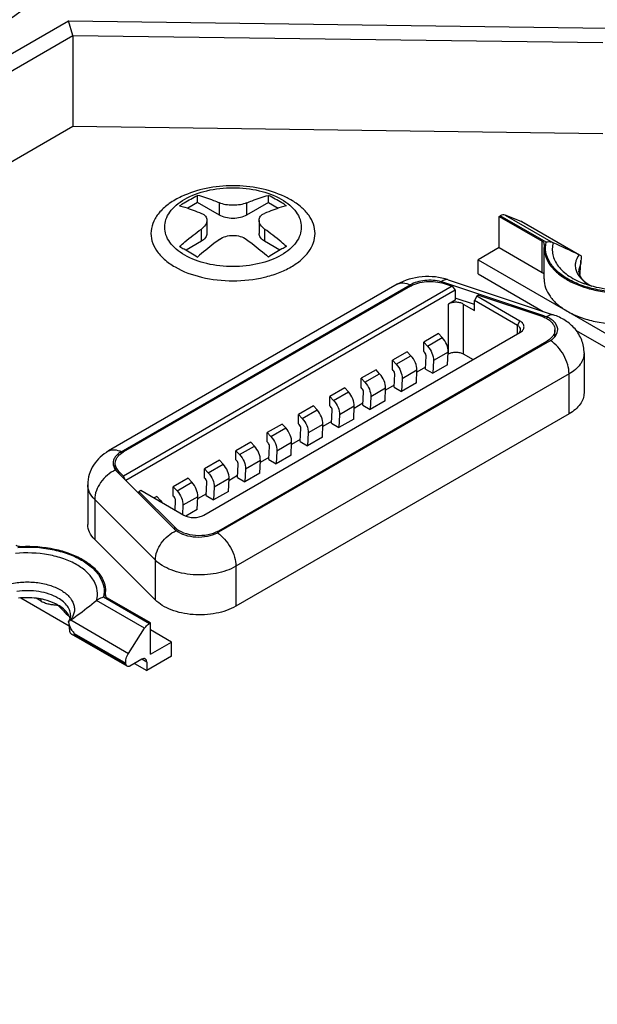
# Model space of a CAD drawing. Header units: millimetres. Extents: x 20 to 4180, y 42 to 2950.
# Tile 119 of 133: x 3419 to 3440, y 2503 to 2538. Entities that reach past the tile are written whole.
import ezdxf

# ---------------------------------------------------------------- set-up
doc = ezdxf.new("R2010")
doc.units = ezdxf.units.MM
doc.header["$LTSCALE"] = 231.275
doc.layers.add('DEFAULT_VBL19', color=7, linetype='CONTINUOUS')
doc.layers.add('TOP_ASM_PBL22', color=7, linetype='CONTINUOUS')

# ---------------------------------------------------------------- blocks, each defined once
blk = doc.blocks.new('TOP_ASM_PBL22', base_point=(3446.87, 2452.242))
at = {"layer": 'TOP_ASM_PBL22', "color": 7}
for p, q in [((3404.536, 2528.933), (3420.974, 2538.424)), ((3421.126, 2537.899), (3420.974, 2538.424)), ((3420.974, 2538.424), (3440.288, 2538.165)), ((3404.801, 2528.474), (3421.126, 2537.899)), ((3421.126, 2537.899), (3421.126, 2534.633)), ((3421.126, 2537.899), (3440.129, 2537.644)), ((3421.126, 2534.633), (3374.096, 2507.48)), ((3440.129, 2534.378), (3421.126, 2534.633)), ((3425.604, 2531.912), (3425.252, 2531.708)), ((3425.604, 2531.912), (3425.604, 2532.171)), ((3426.385, 2531.461), (3425.604, 2531.912)), ((3426.385, 2531.461), (3426.385, 2531.9)), ((3428.138, 2531.912), (3427.357, 2531.461)), ((3427.357, 2531.9), (3427.357, 2531.461)), ((3428.138, 2531.912), (3428.138, 2532.171)), ((3428.138, 2531.912), (3428.491, 2531.708)), ((3425.938, 2531.275), (3425.938, 2530.806)), ((3427.804, 2531.275), (3427.804, 2530.806)), ((3436.417, 2531.418), (3436.453, 2531.439)), ((3436.417, 2530.296), (3436.417, 2531.418)), ((3436.417, 2531.418), (3437.959, 2530.528)), ((3438.096, 2530.491), (3436.453, 2531.439)), ((3436.624, 2531.466), (3438.352, 2530.468)), ((3437.206, 2531.238), (3436.624, 2531.466)), ((3437.223, 2531.23), (3437.206, 2531.238)), ((3439.276, 2530.043), (3437.206, 2531.238)), ((3437.223, 2531.23), (3439.293, 2530.035)), ((3425.737, 2530.525), (3425.737, 2530.964)), ((3428.006, 2530.964), (3428.006, 2530.525)), ((3425.737, 2530.525), (3425.189, 2530.209)), ((3428.553, 2530.209), (3428.006, 2530.525)), ((3437.959, 2529.405), (3437.959, 2530.528)), ((3438.032, 2530.415), (3438.032, 2530.426)), ((3436.417, 2530.296), (3435.666, 2529.862)), ((3436.417, 2530.296), (3437.959, 2529.405)), ((3438.024, 2529.173), (3438.024, 2530.296)), ((3435.666, 2529.352), (3435.666, 2529.862)), ((3435.666, 2529.862), (3442.03, 2526.188)), ((3439.304, 2530.028), (3439.276, 2530.043)), ((3439.329, 2529.568), (3439.347, 2529.84)), ((3439.309, 2529.42), (3439.306, 2529.354)), ((3439.319, 2529.419), (3439.329, 2529.568)), ((3434.427, 2529.01), (3434.427, 2529.045)), ((3438.013, 2527.85), (3434.427, 2529.045)), ((3434.437, 2529.007), (3434.725, 2528.911)), ((3434.589, 2529.144), (3438.354, 2527.888)), ((3435.666, 2529.352), (3437.99, 2528.01)), ((3432.761, 2528.984), (3422.412, 2523.009)), ((3422.867, 2522.983), (3433.219, 2528.959)), ((3433.23, 2528.915), (3422.943, 2522.976)), ((3434.725, 2528.911), (3422.95, 2522.112)), ((3434.838, 2528.771), (3423.03, 2521.954)), ((3433.219, 2528.959), (3433.219, 2528.908)), ((3434.725, 2528.911), (3434.838, 2528.771)), ((3434.838, 2528.771), (3434.838, 2528.414)), ((3434.838, 2528.414), (3434.596, 2528.275)), ((3435.524, 2528.261), (3434.838, 2528.49)), ((3435.613, 2528.556), (3435.524, 2528.402)), ((3435.524, 2528.045), (3435.524, 2528.402)), ((3437.071, 2527.509), (3435.524, 2528.402)), ((3435.678, 2528.593), (3435.613, 2528.556)), ((3437.16, 2527.663), (3435.613, 2528.556)), ((3435.678, 2528.593), (3437.912, 2527.849)), ((3434.596, 2526.489), (3434.596, 2528.275)), ((3435.127, 2528.275), (3435.127, 2526.489)), ((3435.127, 2528.275), (3435.524, 2528.045)), ((3437.071, 2527.509), (3437.16, 2527.663)), ((3438.013, 2527.85), (3438.013, 2527.81)), ((3425.82, 2520.707), (3437.16, 2527.254)), ((3437.071, 2527.203), (3437.071, 2527.509)), ((3438.412, 2527.104), (3438.412, 2527.349)), ((3439.179, 2527.323), (3442.03, 2525.677)), ((3438.22, 2526.948), (3426.35, 2520.095)), ((3426.363, 2520.153), (3438.119, 2526.94)), ((3434.243, 2527.215), (3433.713, 2526.909)), ((3433.713, 2526.575), (3433.713, 2526.909)), ((3433.713, 2526.909), (3433.844, 2526.767)), ((3433.844, 2526.767), (3434.374, 2527.073)), ((3434.374, 2527.073), (3434.243, 2527.215)), ((3438.119, 2526.889), (3438.119, 2526.94)), ((3433.12, 2526.567), (3432.59, 2526.261)), ((3433.252, 2526.425), (3433.12, 2526.567)), ((3433.739, 2526.547), (3433.713, 2526.575)), ((3434.587, 2526.555), (3434.057, 2526.249)), ((3434.566, 2526.098), (3434.587, 2526.555)), ((3432.59, 2525.927), (3432.59, 2526.261)), ((3432.59, 2526.261), (3432.722, 2526.119)), ((3432.722, 2526.119), (3433.252, 2526.425)), ((3433.77, 2525.945), (3433.792, 2526.417)), ((3434.057, 2526.249), (3434.036, 2525.792)), ((3434.596, 2526.489), (3434.584, 2526.481)), ((3435.127, 2526.489), (3435.48, 2526.285)), ((3439.457, 2526.521), (3439.457, 2525.091)), ((3431.998, 2525.919), (3431.467, 2525.613)), ((3432.129, 2525.777), (3431.998, 2525.919)), ((3432.616, 2525.899), (3432.59, 2525.927)), ((3433.465, 2525.907), (3432.934, 2525.6)), ((3433.444, 2525.45), (3433.465, 2525.907)), ((3433.773, 2526.014), (3433.461, 2525.833)), ((3433.77, 2525.945), (3434.036, 2525.792)), ((3434.566, 2526.098), (3434.036, 2525.792)), ((3438.919, 2525.771), (3426.977, 2518.877)), ((3431.467, 2525.279), (3431.467, 2525.613)), ((3431.467, 2525.613), (3431.599, 2525.471)), ((3431.599, 2525.471), (3432.129, 2525.777)), ((3432.648, 2525.297), (3432.669, 2525.769)), ((3432.934, 2525.6), (3432.913, 2525.144)), ((3438.919, 2524.34), (3438.919, 2525.771)), ((3430.875, 2525.271), (3430.345, 2524.965)), ((3430.477, 2524.823), (3431.007, 2525.129)), ((3431.007, 2525.129), (3430.875, 2525.271)), ((3431.494, 2525.251), (3431.467, 2525.279)), ((3431.525, 2524.649), (3431.547, 2525.121)), ((3432.342, 2525.259), (3431.812, 2524.952)), ((3432.321, 2524.802), (3432.342, 2525.259)), ((3432.651, 2525.366), (3432.339, 2525.185)), ((3432.648, 2525.297), (3432.913, 2525.144)), ((3433.444, 2525.45), (3432.913, 2525.144)), ((3430.345, 2524.631), (3430.345, 2524.965)), ((3430.345, 2524.965), (3430.477, 2524.823)), ((3431.812, 2524.952), (3431.791, 2524.496)), ((3432.321, 2524.802), (3431.791, 2524.496)), ((3429.753, 2524.623), (3429.222, 2524.316)), ((3429.354, 2524.175), (3429.884, 2524.481)), ((3429.884, 2524.481), (3429.753, 2524.623)), ((3430.371, 2524.603), (3430.345, 2524.631)), ((3430.403, 2524.001), (3430.424, 2524.473)), ((3431.22, 2524.61), (3430.689, 2524.304)), ((3431.199, 2524.154), (3431.22, 2524.61)), ((3431.528, 2524.717), (3431.216, 2524.537)), ((3431.525, 2524.649), (3431.791, 2524.496)), ((3438.919, 2524.34), (3426.977, 2517.446)), ((3429.222, 2523.983), (3429.222, 2524.316)), ((3429.222, 2524.316), (3429.354, 2524.175)), ((3430.406, 2524.069), (3430.094, 2523.889)), ((3430.689, 2524.304), (3430.668, 2523.848)), ((3431.199, 2524.154), (3430.668, 2523.848)), ((3428.63, 2523.975), (3428.1, 2523.668)), ((3428.231, 2523.527), (3428.762, 2523.833)), ((3428.762, 2523.833), (3428.63, 2523.975)), ((3429.249, 2523.955), (3429.222, 2523.983)), ((3429.28, 2523.353), (3429.302, 2523.825)), ((3430.097, 2523.962), (3429.567, 2523.656)), ((3430.076, 2523.506), (3430.097, 2523.962)), ((3430.403, 2524.001), (3430.668, 2523.848)), ((3428.1, 2523.335), (3428.1, 2523.668)), ((3428.1, 2523.668), (3428.231, 2523.527)), ((3429.283, 2523.421), (3428.971, 2523.241)), ((3429.567, 2523.656), (3429.546, 2523.199)), ((3430.076, 2523.506), (3429.546, 2523.199)), ((3427.508, 2523.326), (3426.977, 2523.02)), ((3426.977, 2522.687), (3426.977, 2523.02)), ((3426.977, 2523.02), (3427.109, 2522.879)), ((3427.109, 2522.879), (3427.639, 2523.185)), ((3427.639, 2523.185), (3427.508, 2523.326)), ((3428.126, 2523.306), (3428.1, 2523.335)), ((3428.158, 2522.705), (3428.179, 2523.177)), ((3428.444, 2523.008), (3428.423, 2522.551)), ((3428.974, 2523.314), (3428.444, 2523.008)), ((3428.953, 2522.858), (3428.974, 2523.314)), ((3429.28, 2523.353), (3429.546, 2523.199)), ((3422.867, 2522.926), (3422.867, 2522.983)), ((3426.385, 2522.678), (3425.855, 2522.372)), ((3426.517, 2522.537), (3426.385, 2522.678)), ((3427.004, 2522.658), (3426.977, 2522.687)), ((3427.852, 2522.666), (3427.322, 2522.36)), ((3427.831, 2522.209), (3427.852, 2522.666)), ((3428.161, 2522.773), (3427.849, 2522.593)), ((3428.158, 2522.705), (3428.423, 2522.551)), ((3428.953, 2522.858), (3428.423, 2522.551)), ((3422.65, 2522.345), (3422.65, 2522.567)), ((3425.855, 2522.039), (3425.855, 2522.372)), ((3425.855, 2522.372), (3425.986, 2522.23)), ((3425.986, 2522.23), (3426.517, 2522.537)), ((3427.035, 2522.057), (3427.057, 2522.529)), ((3427.322, 2522.36), (3427.301, 2521.903)), ((3422.706, 2522.278), (3424.777, 2520.208)), ((3422.784, 2522.279), (3422.784, 2522.2)), ((3422.95, 2522.112), (3422.784, 2522.279)), ((3423, 2521.984), (3422.95, 2522.112)), ((3425.263, 2522.03), (3424.732, 2521.724)), ((3425.394, 2521.889), (3425.263, 2522.03)), ((3425.881, 2522.01), (3425.855, 2522.039)), ((3426.729, 2522.018), (3426.199, 2521.712)), ((3426.708, 2521.561), (3426.729, 2522.018)), ((3427.038, 2522.125), (3426.726, 2521.945)), ((3427.035, 2522.057), (3427.301, 2521.903)), ((3427.831, 2522.209), (3427.301, 2521.903)), ((3421.666, 2521.801), (3421.666, 2520.37)), ((3423.5, 2521.562), (3423.566, 2521.6)), ((3423.566, 2521.6), (3425.112, 2520.707)), ((3424.732, 2521.39), (3424.732, 2521.724)), ((3424.732, 2521.724), (3424.864, 2521.582)), ((3424.864, 2521.582), (3425.394, 2521.889)), ((3425.913, 2521.408), (3425.934, 2521.881)), ((3426.199, 2521.712), (3426.178, 2521.255)), ((3421.913, 2521.27), (3421.913, 2519.84)), ((3424.087, 2519.096), (3421.913, 2521.27)), ((3423.5, 2521.562), (3423.5, 2521.484)), ((3424.79, 2520.273), (3423.5, 2521.562)), ((3424.14, 2521.382), (3424.042, 2521.325)), ((3424.272, 2521.24), (3424.14, 2521.382)), ((3424.23, 2521.216), (3424.272, 2521.24)), ((3424.759, 2521.362), (3424.732, 2521.39)), ((3425.607, 2521.37), (3425.077, 2521.064)), ((3425.586, 2520.913), (3425.607, 2521.37)), ((3425.916, 2521.477), (3425.604, 2521.297)), ((3425.913, 2521.408), (3426.178, 2521.255)), ((3426.708, 2521.561), (3426.178, 2521.255)), ((3424.796, 2520.89), (3424.812, 2521.233)), ((3425.077, 2521.064), (3425.062, 2520.736)), ((3425.586, 2520.913), (3425.176, 2520.676)), ((3424.79, 2520.195), (3424.79, 2520.273)), ((3424.087, 2517.666), (3421.913, 2519.84)), ((3426.363, 2520.153), (3426.363, 2520.102)), ((3424.087, 2517.666), (3424.087, 2519.096)), ((3426.977, 2518.877), (3426.977, 2517.446)), ((3419.27, 2517.742), (3420.992, 2516.748)), ((3419.996, 2517.629), (3419.82, 2517.731)), ((3422.232, 2517.777), (3423.874, 2516.828)), ((3422.296, 2517.852), (3422.295, 2517.841)), ((3422.303, 2517.805), (3422.303, 2517.972)), ((3423.91, 2516.849), (3422.368, 2517.739)), ((3423.704, 2516.658), (3421.976, 2517.656)), ((3420.978, 2516.89), (3420.977, 2516.892)), ((3421.052, 2516.952), (3423.121, 2515.757)), ((3423.121, 2515.757), (3423.704, 2516.658)), ((3423.91, 2516.849), (3423.874, 2516.828)), ((3423.91, 2515.726), (3423.91, 2516.849)), ((3421.009, 2516.57), (3421.011, 2516.552)), ((3423.082, 2515.293), (3421.079, 2516.449)), ((3421.181, 2516.471), (3423.034, 2515.402)), ((3423.047, 2515.346), (3421.186, 2516.42)), ((3424.662, 2516.16), (3423.91, 2516.594)), ((3423.91, 2515.726), (3424.662, 2516.16)), ((3424.662, 2515.65), (3424.662, 2516.16)), ((3424.662, 2515.65), (3423.778, 2515.14)), ((3423.047, 2515.346), (3423.034, 2515.402)), ((3423.601, 2515.548), (3423.176, 2515.302)), ((3423.336, 2515.395), (3423.778, 2515.14)), ((3423.778, 2515.446), (3423.601, 2515.548)), ((3423.778, 2515.446), (3423.778, 2515.14))]:
    blk.add_line(p, q, dxfattribs=at)
blk.add_lwpolyline([(3420.977, 2516.892), (3420.987, 2516.793), (3421.001, 2516.658), (3421.009, 2516.57)], dxfattribs=at)
for centre, radius, start, end in [((3438.968, 2530.295), 0.944, 172.6987, 179.9868), ((3395.757, 2436.69), 102.998, 65.00663, 65.57231), ((3479.177, 2527.614), 39.909, 177.0897, 177.4076), ((3433.9, 2527.463), 1.668, 71.5863, 74.7039), ((3439.846, 2529.162), 0.573, 160.4399, 164.1957), ((3437.555, 2526.467), 1.457, 67.7895, 71.6423), ((3438.021, 2526.856), 0.518, 40.1578, 40.8308), ((3437.934, 2526.744), 0.643, 38.087, 42.0944), ((3438.048, 2526.879), 0.482, 34.1775, 40.2182), ((3423.04, 2522.104), 0.48, 144.3018, 147.1333), ((3423.076, 2522.649), 0.523, 217.6718, 225.0713), ((3419.491, 2515.07), 2.681, 82.9601, 96.7196), ((3419.525, 2515.325), 2.424, 75.879, 83.013), ((3421.36, 2517.972), 0.944, 352.6987, 359.9867), ((3420.479, 2516.837), 0.576, 15.8211, 20.4538), ((3421.94, 2517.108), 0.99, 212.2798, 219.9765), ((3404.722, 2514.794), 16.544, 5.6409, 5.8208)]:
    blk.add_arc(centre, radius, start, end, dxfattribs=at)
for points, knots in [([(3349.107, 2508.524), (3350.191, 2508.794), (3352.329, 2509.381), (3355.478, 2510.366), (3358.55, 2511.424), (3362.518, 2512.917), (3366.373, 2514.546), (3370.13, 2516.27), (3372.887, 2517.588), (3375.615, 2518.926), (3378.325, 2520.27), (3381.017, 2521.626), (3384.569, 2523.448), (3388.941, 2525.765), (3394.072, 2528.636), (3399.056, 2531.603), (3403.106, 2534.148), (3406.286, 2536.213), (3408.639, 2537.771), (3410.972, 2539.338), (3413.286, 2540.911), (3415.565, 2542.499), (3417.789, 2544.113), (3419.94, 2545.76), (3422, 2547.445), (3423.954, 2549.173), (3425.787, 2550.944), (3427.488, 2552.752), (3428.529, 2554.012), (3429.009, 2554.655)], [0, 0, 0, 0, 0.035992, 0.071374, 0.106236, 0.140595, 0.207893, 0.240947, 0.273711, 0.306289, 0.338764, 0.371131, 0.403362, 0.467319, 0.530458, 0.592681, 0.654066, 0.684494, 0.714779, 0.744948, 0.775006, 0.80486, 0.834394, 0.8635, 0.892089, 0.92009, 0.94746, 0.97415, 1, 1, 1, 1]), ([(3404.536, 2528.933), (3405.863, 2529.768), (3408.493, 2531.455), (3411.743, 2533.607), (3414.315, 2535.339), (3416.857, 2537.069), (3419.964, 2539.25), (3423.527, 2541.961), (3426.314, 2544.331), (3428.388, 2546.292), (3429.848, 2547.776), (3431.213, 2549.288), (3432.055, 2550.333), (3432.451, 2550.864)], [0, 0, 0, 0, 0.131915, 0.262756, 0.327866, 0.392761, 0.521298, 0.647125, 0.769269, 0.828767, 0.887154, 0.944312, 1, 1, 1, 1]), ([(3425.139, 2530.031), (3425.032, 2530.093), (3424.837, 2530.227), (3424.604, 2530.472), (3424.456, 2530.743), (3424.405, 2531.031), (3424.456, 2531.318), (3424.604, 2531.589), (3424.837, 2531.834), (3425.267, 2532.13), (3425.957, 2532.379), (3426.871, 2532.479), (3427.786, 2532.38), (3428.357, 2532.173), (3428.603, 2532.031)], [0, 0, 0, 0, 0.060454, 0.114535, 0.163177, 0.208605, 0.254033, 0.302674, 0.356755, 0.417208, 0.555456, 0.708602, 0.86175, 1, 1, 1, 1]), ([(3428.72, 2532.126), (3428.438, 2532.258), (3427.828, 2532.451), (3426.871, 2532.544), (3425.914, 2532.451), (3425.304, 2532.258), (3425.023, 2532.126)], [0, 0, 0, 0, 0.245291, 0.500001, 0.75471, 1, 1, 1, 1]), ([(3425.023, 2532.126), (3424.871, 2532.055), (3424.593, 2531.899), (3424.25, 2531.603), (3424.018, 2531.266), (3423.912, 2530.9), (3423.948, 2530.528), (3424.118, 2530.174), (3424.407, 2529.857), (3424.655, 2529.685), (3424.792, 2529.605)], [0, 0, 0, 0, 0.15023, 0.284316, 0.403396, 0.512162, 0.61863, 0.731687, 0.857859, 1, 1, 1, 1]), ([(3424.792, 2529.605), (3425.087, 2529.435), (3425.774, 2529.186), (3426.871, 2529.067), (3427.807, 2529.169), (3428.497, 2529.378), (3428.944, 2529.586), (3429.314, 2529.841), (3429.593, 2530.135), (3429.77, 2530.461), (3429.832, 2530.806), (3429.77, 2531.151), (3429.593, 2531.477), (3429.314, 2531.771), (3429.08, 2531.932), (3428.95, 2532.006)], [0, 0, 0, 0, 0.1382, 0.291293, 0.444386, 0.516295, 0.58294, 0.643372, 0.697433, 0.746058, 0.79147, 0.836882, 0.885506, 0.939568, 1, 1, 1, 1]), ([(3424.956, 2531.797), (3425.01, 2531.832), (3425.221, 2531.964), (3425.439, 2532.086), (3425.604, 2532.171)], [0, 0, 0, 0, 0.255091, 1, 1, 1, 1]), ([(3428.603, 2532.031), (3428.711, 2531.968), (3428.906, 2531.834), (3429.139, 2531.589), (3429.286, 2531.318), (3429.337, 2531.031), (3429.286, 2530.743), (3429.139, 2530.472), (3428.906, 2530.227), (3428.476, 2529.931), (3427.786, 2529.682), (3426.871, 2529.582), (3425.957, 2529.681), (3425.385, 2529.889), (3425.139, 2530.031)], [0, 0, 0, 0, 0.060454, 0.114535, 0.163177, 0.208605, 0.254033, 0.302674, 0.356755, 0.417208, 0.555456, 0.708602, 0.86175, 1, 1, 1, 1]), ([(3426.385, 2531.9), (3426.32, 2531.927), (3426.064, 2532.031), (3425.802, 2532.118), (3425.604, 2532.171)], [0, 0, 0, 0, 0.256986, 1, 1, 1, 1]), ([(3427.357, 2531.9), (3427.286, 2531.87), (3427.125, 2531.827), (3426.871, 2531.807), (3426.618, 2531.827), (3426.456, 2531.87), (3426.385, 2531.9)], [0, 0, 0, 0, 0.233194, 0.499999, 0.766805, 1, 1, 1, 1]), ([(3427.357, 2531.9), (3427.423, 2531.927), (3427.678, 2532.031), (3427.94, 2532.118), (3428.138, 2532.171)], [0, 0, 0, 0, 0.256986, 1, 1, 1, 1]), ([(3428.786, 2531.797), (3428.733, 2531.832), (3428.521, 2531.964), (3428.303, 2532.086), (3428.138, 2532.171)], [0, 0, 0, 0, 0.255092, 1, 1, 1, 1]), ([(3428.95, 2532.006), (3428.932, 2532.017), (3428.856, 2532.059), (3428.779, 2532.099), (3428.72, 2532.126)], [0, 0, 0, 0, 0.245312, 1, 1, 1, 1]), ([(3424.956, 2531.797), (3425.021, 2531.78), (3425.286, 2531.703), (3425.545, 2531.607), (3425.737, 2531.525)], [0, 0, 0, 0, 0.243197, 1, 1, 1, 1]), ([(3425.737, 2531.525), (3425.767, 2531.513), (3425.821, 2531.484), (3425.887, 2531.424), (3425.929, 2531.354), (3425.938, 2531.301), (3425.938, 2531.275)], [0, 0, 0, 0, 0.286288, 0.541308, 0.773954, 1, 1, 1, 1]), ([(3427.804, 2531.275), (3427.804, 2531.301), (3427.813, 2531.354), (3427.855, 2531.424), (3427.921, 2531.484), (3427.976, 2531.513), (3428.006, 2531.525)], [0, 0, 0, 0, 0.226047, 0.458693, 0.713713, 1, 1, 1, 1]), ([(3428.786, 2531.797), (3428.722, 2531.78), (3428.457, 2531.703), (3428.198, 2531.607), (3428.006, 2531.525)], [0, 0, 0, 0, 0.243197, 1, 1, 1, 1]), ([(3436.624, 2531.466), (3436.599, 2531.476), (3436.537, 2531.479), (3436.481, 2531.455), (3436.453, 2531.439)], [0, 0, 0, 0, 0.452659, 1, 1, 1, 1]), ([(3425.938, 2531.275), (3425.938, 2531.219), (3425.889, 2531.093), (3425.794, 2531.006), (3425.737, 2530.964)], [0, 0, 0, 0, 0.442926, 1, 1, 1, 1]), ([(3427.357, 2531.461), (3427.288, 2531.421), (3427.128, 2531.363), (3426.871, 2531.335), (3426.615, 2531.363), (3426.454, 2531.421), (3426.385, 2531.461)], [0, 0, 0, 0, 0.237218, 0.499999, 0.762781, 1, 1, 1, 1]), ([(3428.006, 2530.964), (3427.948, 2531.006), (3427.853, 2531.093), (3427.804, 2531.219), (3427.804, 2531.275)], [0, 0, 0, 0, 0.557075, 1, 1, 1, 1]), ([(3424.956, 2530.334), (3425.02, 2530.391), (3425.273, 2530.61), (3425.536, 2530.817), (3425.737, 2530.964)], [0, 0, 0, 0, 0.254659, 1, 1, 1, 1]), ([(3425.938, 2530.806), (3425.938, 2530.78), (3425.929, 2530.725), (3425.871, 2530.619), (3425.794, 2530.558), (3425.737, 2530.525)], [0, 0, 0, 0, 0.218435, 0.452324, 1, 1, 1, 1]), ([(3428.006, 2530.525), (3427.949, 2530.558), (3427.872, 2530.619), (3427.814, 2530.725), (3427.804, 2530.78), (3427.804, 2530.806)], [0, 0, 0, 0, 0.547676, 0.781565, 1, 1, 1, 1]), ([(3428.786, 2530.334), (3428.723, 2530.391), (3428.47, 2530.61), (3428.207, 2530.817), (3428.006, 2530.964)], [0, 0, 0, 0, 0.254658, 1, 1, 1, 1]), ([(3426.385, 2530.59), (3426.319, 2530.542), (3426.051, 2530.341), (3425.793, 2530.127), (3425.604, 2529.96)], [0, 0, 0, 0, 0.245284, 1, 1, 1, 1]), ([(3426.385, 2530.59), (3426.522, 2530.69), (3426.871, 2530.784), (3427.221, 2530.69), (3427.357, 2530.59)], [0, 0, 0, 0, 0.5, 1, 1, 1, 1]), ([(3427.357, 2530.59), (3427.424, 2530.542), (3427.691, 2530.341), (3427.949, 2530.127), (3428.138, 2529.96)], [0, 0, 0, 0, 0.245284, 1, 1, 1, 1]), ([(3438.032, 2530.426), (3438.032, 2530.445), (3438.015, 2530.489), (3437.98, 2530.516), (3437.959, 2530.528)], [0, 0, 0, 0, 0.449249, 1, 1, 1, 1]), ([(3441.175, 2528.713), (3440.763, 2528.684), (3440.146, 2528.718), (3439.384, 2528.924), (3438.893, 2529.144), (3438.497, 2529.424), (3438.215, 2529.752), (3438.067, 2530.119), (3438.071, 2530.373), (3438.096, 2530.491)], [0, 0, 0, 0, 0.309194, 0.455401, 0.589892, 0.71001, 0.815555, 0.909832, 1, 1, 1, 1]), ([(3438.352, 2530.468), (3438.333, 2530.477), (3438.251, 2530.505), (3438.161, 2530.504), (3438.096, 2530.491)], [0, 0, 0, 0, 0.237691, 1, 1, 1, 1]), ([(3438.352, 2530.468), (3438.332, 2530.4), (3438.308, 2530.257), (3438.327, 2530.039), (3438.402, 2529.827), (3438.53, 2529.625), (3438.706, 2529.437), (3439.012, 2529.201), (3439.285, 2529.069), (3439.48, 2528.998)], [0, 0, 0, 0, 0.105295, 0.209918, 0.318207, 0.433801, 0.559155, 0.695468, 1, 1, 1, 1]), ([(3424.956, 2530.334), (3425.011, 2530.306), (3425.231, 2530.189), (3425.446, 2530.062), (3425.604, 2529.96)], [0, 0, 0, 0, 0.244929, 1, 1, 1, 1]), ([(3428.786, 2530.334), (3428.732, 2530.306), (3428.512, 2530.189), (3428.297, 2530.062), (3428.138, 2529.96)], [0, 0, 0, 0, 0.244929, 1, 1, 1, 1]), ([(3438.024, 2530.296), (3438.024, 2530.183), (3438.068, 2529.949), (3438.254, 2529.624), (3438.546, 2529.334), (3438.93, 2529.087), (3439.392, 2528.889), (3440.097, 2528.701), (3440.664, 2528.66), (3441.044, 2528.676)], [0, 0, 0, 0, 0.089883, 0.186683, 0.295021, 0.416616, 0.550806, 0.695253, 1, 1, 1, 1]), ([(3439.276, 2530.043), (3439.211, 2529.956), (3439.14, 2529.802), (3439.138, 2529.587), (3439.196, 2529.371), (3439.389, 2529.117), (3439.608, 2528.977), (3439.733, 2528.916)], [0, 0, 0, 0, 0.231691, 0.34165, 0.454066, 0.702724, 1, 1, 1, 1]), ([(3437.959, 2529.405), (3437.967, 2529.401), (3437.993, 2529.384), (3438.015, 2529.36), (3438.024, 2529.34)], [0, 0, 0, 0, 0.280152, 1, 1, 1, 1]), ([(3439.274, 2529.425), (3439.274, 2529.443), (3439.278, 2529.517), (3439.298, 2529.59), (3439.319, 2529.641)], [0, 0, 0, 0, 0.24627, 1, 1, 1, 1]), ([(3439.274, 2529.425), (3439.274, 2529.389), (3439.292, 2529.303), (3439.376, 2529.172), (3439.526, 2529.033), (3439.658, 2528.954), (3439.735, 2528.915)], [0, 0, 0, 0, 0.150956, 0.357206, 0.641566, 1, 1, 1, 1]), ([(3434.589, 2529.144), (3434.29, 2529.243), (3433.652, 2529.312), (3433.03, 2529.139), (3432.761, 2528.984)], [0, 0, 0, 0, 0.504176, 1, 1, 1, 1]), ([(3432.761, 2528.984), (3432.792, 2529.002), (3432.861, 2529.028), (3433.02, 2529.038), (3433.141, 2528.996), (3433.219, 2528.959)], [0, 0, 0, 0, 0.221319, 0.456073, 1, 1, 1, 1]), ([(3434.34, 2529.072), (3434.149, 2529.124), (3433.846, 2529.146), (3433.468, 2529.074), (3433.295, 2529.004), (3433.219, 2528.959)], [0, 0, 0, 0, 0.517147, 0.770255, 1, 1, 1, 1]), ([(3433.23, 2528.915), (3433.313, 2528.963), (3433.502, 2529.038), (3433.809, 2529.089), (3434.129, 2529.083), (3434.339, 2529.04), (3434.437, 2529.007)], [0, 0, 0, 0, 0.23097, 0.486055, 0.748528, 1, 1, 1, 1]), ([(3434.589, 2529.144), (3434.552, 2529.156), (3434.457, 2529.151), (3434.38, 2529.102), (3434.34, 2529.072)], [0, 0, 0, 0, 0.437977, 1, 1, 1, 1]), ([(3438.024, 2529.173), (3438.024, 2529.066), (3438.064, 2528.843), (3438.233, 2528.532), (3438.5, 2528.25), (3438.724, 2528.096), (3438.848, 2528.025)], [0, 0, 0, 0, 0.217771, 0.450949, 0.710199, 1, 1, 1, 1]), ([(3441.252, 2528.79), (3440.945, 2528.761), (3440.342, 2528.767), (3439.752, 2528.897), (3439.48, 2528.998)], [0, 0, 0, 0, 0.514829, 1, 1, 1, 1]), ([(3435.127, 2528.275), (3435.089, 2528.297), (3435.002, 2528.328), (3434.862, 2528.344), (3434.722, 2528.328), (3434.634, 2528.297), (3434.596, 2528.275)], [0, 0, 0, 0, 0.237219, 0.500001, 0.762782, 1, 1, 1, 1]), ([(3438.848, 2528.025), (3438.997, 2527.938), (3439.327, 2527.788), (3440.056, 2527.582), (3440.647, 2527.537), (3441.044, 2527.554)], [0, 0, 0, 0, 0.228109, 0.475386, 1, 1, 1, 1]), ([(3437.16, 2527.254), (3437.201, 2527.278), (3437.272, 2527.333), (3437.321, 2527.458), (3437.272, 2527.584), (3437.201, 2527.639), (3437.16, 2527.663)], [0, 0, 0, 0, 0.275375, 0.499999, 0.724623, 1, 1, 1, 1]), ([(3437.912, 2527.849), (3437.93, 2527.842), (3438.001, 2527.817), (3438.07, 2527.785), (3438.119, 2527.757)], [0, 0, 0, 0, 0.260412, 1, 1, 1, 1]), ([(3438.105, 2527.816), (3438.145, 2527.847), (3438.222, 2527.896), (3438.317, 2527.901), (3438.354, 2527.888)], [0, 0, 0, 0, 0.562212, 1, 1, 1, 1]), ([(3438.513, 2527.357), (3438.513, 2527.402), (3438.493, 2527.498), (3438.406, 2527.626), (3438.273, 2527.736), (3438.165, 2527.792), (3438.105, 2527.816)], [0, 0, 0, 0, 0.209985, 0.43999, 0.702399, 1, 1, 1, 1]), ([(3438.119, 2527.757), (3438.163, 2527.732), (3438.242, 2527.677), (3438.337, 2527.577), (3438.398, 2527.466), (3438.412, 2527.387), (3438.412, 2527.349)], [0, 0, 0, 0, 0.2898, 0.549051, 0.782229, 1, 1, 1, 1]), ([(3439.457, 2526.521), (3439.457, 2526.677), (3439.398, 2526.991), (3439.153, 2527.398), (3438.791, 2527.706), (3438.504, 2527.839), (3438.354, 2527.888)], [0, 0, 0, 0, 0.249905, 0.498754, 0.747487, 1, 1, 1, 1]), ([(3437.181, 2527.356), (3437.181, 2527.386), (3437.156, 2527.451), (3437.102, 2527.492), (3437.071, 2527.509)], [0, 0, 0, 0, 0.449248, 1, 1, 1, 1]), ([(3437.071, 2527.203), (3437.078, 2527.207), (3437.101, 2527.222), (3437.123, 2527.239), (3437.137, 2527.254)], [0, 0, 0, 0, 0.265731, 1, 1, 1, 1]), ([(3437.137, 2527.254), (3437.15, 2527.269), (3437.173, 2527.3), (3437.181, 2527.338), (3437.181, 2527.356)], [0, 0, 0, 0, 0.525077, 1, 1, 1, 1]), ([(3438.412, 2527.349), (3438.412, 2527.311), (3438.398, 2527.231), (3438.337, 2527.121), (3438.242, 2527.021), (3438.163, 2526.966), (3438.119, 2526.94)], [0, 0, 0, 0, 0.217771, 0.45095, 0.7102, 1, 1, 1, 1]), ([(3438.255, 2526.969), (3438.294, 2526.994), (3438.365, 2527.048), (3438.448, 2527.143), (3438.501, 2527.247), (3438.513, 2527.321), (3438.513, 2527.357)], [0, 0, 0, 0, 0.287283, 0.545674, 0.779945, 1, 1, 1, 1]), ([(3434.587, 2526.555), (3434.591, 2526.645), (3434.545, 2526.837), (3434.442, 2527), (3434.374, 2527.073)], [0, 0, 0, 0, 0.476812, 1, 1, 1, 1]), ([(3438.919, 2525.771), (3438.919, 2525.882), (3438.879, 2526.116), (3438.738, 2526.448), (3438.529, 2526.746), (3438.35, 2526.907), (3438.255, 2526.969)], [0, 0, 0, 0, 0.235463, 0.496248, 0.75906, 1, 1, 1, 1]), ([(3433.792, 2526.417), (3433.793, 2526.44), (3433.782, 2526.488), (3433.756, 2526.529), (3433.739, 2526.547)], [0, 0, 0, 0, 0.476812, 1, 1, 1, 1]), ([(3433.844, 2526.767), (3433.912, 2526.694), (3434.015, 2526.53), (3434.061, 2526.339), (3434.057, 2526.249)], [0, 0, 0, 0, 0.523188, 1, 1, 1, 1]), ([(3434.596, 2526.489), (3434.634, 2526.51), (3434.722, 2526.542), (3434.862, 2526.557), (3435.002, 2526.542), (3435.089, 2526.51), (3435.127, 2526.489)], [0, 0, 0, 0, 0.237218, 0.499999, 0.762781, 1, 1, 1, 1]), ([(3433.465, 2525.907), (3433.469, 2525.997), (3433.423, 2526.189), (3433.32, 2526.352), (3433.252, 2526.425)], [0, 0, 0, 0, 0.476812, 1, 1, 1, 1]), ([(3439.457, 2526.521), (3439.457, 2526.451), (3439.431, 2526.305), (3439.32, 2526.102), (3439.146, 2525.918), (3438.999, 2525.817), (3438.919, 2525.771)], [0, 0, 0, 0, 0.217771, 0.45095, 0.7102, 1, 1, 1, 1]), ([(3432.669, 2525.769), (3432.67, 2525.792), (3432.659, 2525.84), (3432.633, 2525.881), (3432.616, 2525.899)], [0, 0, 0, 0, 0.476812, 1, 1, 1, 1]), ([(3432.722, 2526.119), (3432.789, 2526.046), (3432.892, 2525.882), (3432.938, 2525.691), (3432.934, 2525.6)], [0, 0, 0, 0, 0.523188, 1, 1, 1, 1]), ([(3432.342, 2525.259), (3432.346, 2525.349), (3432.3, 2525.54), (3432.197, 2525.704), (3432.129, 2525.777)], [0, 0, 0, 0, 0.476812, 1, 1, 1, 1]), ([(3431.22, 2524.61), (3431.224, 2524.701), (3431.178, 2524.892), (3431.075, 2525.056), (3431.007, 2525.129)], [0, 0, 0, 0, 0.476812, 1, 1, 1, 1]), ([(3431.547, 2525.121), (3431.548, 2525.144), (3431.536, 2525.192), (3431.511, 2525.232), (3431.494, 2525.251)], [0, 0, 0, 0, 0.476812, 1, 1, 1, 1]), ([(3431.599, 2525.471), (3431.667, 2525.398), (3431.77, 2525.234), (3431.816, 2525.043), (3431.812, 2524.952)], [0, 0, 0, 0, 0.523188, 1, 1, 1, 1]), ([(3430.477, 2524.823), (3430.544, 2524.75), (3430.647, 2524.586), (3430.693, 2524.395), (3430.689, 2524.304)], [0, 0, 0, 0, 0.523188, 1, 1, 1, 1]), ([(3439.457, 2525.091), (3439.457, 2525.021), (3439.431, 2524.875), (3439.32, 2524.671), (3439.146, 2524.488), (3438.999, 2524.387), (3438.919, 2524.34)], [0, 0, 0, 0, 0.217771, 0.45095, 0.7102, 1, 1, 1, 1]), ([(3430.097, 2523.962), (3430.101, 2524.053), (3430.055, 2524.244), (3429.952, 2524.408), (3429.884, 2524.481)], [0, 0, 0, 0, 0.476812, 1, 1, 1, 1]), ([(3430.424, 2524.473), (3430.425, 2524.496), (3430.414, 2524.543), (3430.388, 2524.584), (3430.371, 2524.603)], [0, 0, 0, 0, 0.476812, 1, 1, 1, 1]), ([(3429.354, 2524.175), (3429.422, 2524.102), (3429.525, 2523.938), (3429.571, 2523.747), (3429.567, 2523.656)], [0, 0, 0, 0, 0.523188, 1, 1, 1, 1]), ([(3428.974, 2523.314), (3428.979, 2523.405), (3428.933, 2523.596), (3428.829, 2523.76), (3428.762, 2523.833)], [0, 0, 0, 0, 0.476812, 1, 1, 1, 1]), ([(3429.302, 2523.825), (3429.303, 2523.848), (3429.291, 2523.895), (3429.266, 2523.936), (3429.249, 2523.955)], [0, 0, 0, 0, 0.476812, 1, 1, 1, 1]), ([(3428.231, 2523.527), (3428.299, 2523.454), (3428.402, 2523.29), (3428.448, 2523.099), (3428.444, 2523.008)], [0, 0, 0, 0, 0.523188, 1, 1, 1, 1]), ([(3422.412, 2523.009), (3422.305, 2522.947), (3422.103, 2522.801), (3421.861, 2522.515), (3421.703, 2522.174), (3421.666, 2521.925), (3421.666, 2521.801)], [0, 0, 0, 0, 0.249908, 0.499088, 0.749134, 1, 1, 1, 1]), ([(3422.412, 2523.009), (3422.442, 2523.026), (3422.511, 2523.052), (3422.67, 2523.062), (3422.791, 2523.022), (3422.868, 2522.983)], [0, 0, 0, 0, 0.221898, 0.457263, 1, 1, 1, 1]), ([(3427.852, 2522.666), (3427.856, 2522.757), (3427.81, 2522.948), (3427.707, 2523.112), (3427.639, 2523.185)], [0, 0, 0, 0, 0.476812, 1, 1, 1, 1]), ([(3428.179, 2523.177), (3428.18, 2523.199), (3428.169, 2523.247), (3428.143, 2523.288), (3428.126, 2523.306)], [0, 0, 0, 0, 0.476812, 1, 1, 1, 1]), ([(3422.867, 2522.983), (3422.823, 2522.957), (3422.743, 2522.902), (3422.647, 2522.802), (3422.586, 2522.69), (3422.572, 2522.61), (3422.572, 2522.571)], [0, 0, 0, 0, 0.28902, 0.547891, 0.781272, 1, 1, 1, 1]), ([(3422.65, 2522.567), (3422.65, 2522.606), (3422.664, 2522.685), (3422.724, 2522.795), (3422.82, 2522.896), (3422.899, 2522.95), (3422.943, 2522.976)], [0, 0, 0, 0, 0.217771, 0.45095, 0.7102, 1, 1, 1, 1]), ([(3427.057, 2522.529), (3427.058, 2522.551), (3427.046, 2522.599), (3427.021, 2522.64), (3427.004, 2522.658)], [0, 0, 0, 0, 0.476812, 1, 1, 1, 1]), ([(3427.109, 2522.879), (3427.177, 2522.806), (3427.28, 2522.642), (3427.326, 2522.451), (3427.322, 2522.36)], [0, 0, 0, 0, 0.523188, 1, 1, 1, 1]), ([(3422.662, 2522.329), (3422.556, 2522.28), (3422.356, 2522.15), (3422.049, 2521.819), (3421.913, 2521.485), (3421.913, 2521.27)], [0, 0, 0, 0, 0.258491, 0.522606, 1, 1, 1, 1]), ([(3422.572, 2522.571), (3422.572, 2522.529), (3422.589, 2522.441), (3422.634, 2522.365), (3422.662, 2522.329)], [0, 0, 0, 0, 0.480075, 1, 1, 1, 1]), ([(3422.784, 2522.279), (3422.744, 2522.319), (3422.677, 2522.407), (3422.65, 2522.516), (3422.65, 2522.567)], [0, 0, 0, 0, 0.527894, 1, 1, 1, 1]), ([(3426.729, 2522.018), (3426.734, 2522.109), (3426.688, 2522.3), (3426.584, 2522.464), (3426.517, 2522.537)], [0, 0, 0, 0, 0.476812, 1, 1, 1, 1]), ([(3425.934, 2521.881), (3425.935, 2521.903), (3425.924, 2521.951), (3425.898, 2521.992), (3425.881, 2522.01)], [0, 0, 0, 0, 0.476812, 1, 1, 1, 1]), ([(3425.986, 2522.23), (3426.054, 2522.158), (3426.157, 2521.994), (3426.203, 2521.802), (3426.199, 2521.712)], [0, 0, 0, 0, 0.523188, 1, 1, 1, 1]), ([(3421.913, 2521.27), (3421.838, 2521.345), (3421.715, 2521.506), (3421.666, 2521.707), (3421.666, 2521.801)], [0, 0, 0, 0, 0.527894, 1, 1, 1, 1]), ([(3425.607, 2521.37), (3425.611, 2521.461), (3425.565, 2521.652), (3425.462, 2521.816), (3425.394, 2521.889)], [0, 0, 0, 0, 0.476812, 1, 1, 1, 1]), ([(3401.386, 2474.273), (3402.565, 2474.471), (3404.896, 2474.925), (3408.338, 2475.736), (3411.702, 2476.651), (3416.062, 2477.976), (3421.352, 2479.805), (3429.472, 2482.996), (3437.257, 2486.551), (3444.716, 2490.399), (3450.067, 2493.374), (3455.225, 2496.461), (3460.176, 2499.655), (3464.903, 2502.958), (3469.377, 2506.375), (3472.887, 2509.344), (3475.516, 2511.792), (3477.366, 2513.649), (3479.093, 2515.545), (3480.673, 2517.482), (3481.854, 2519.148), (3482.69, 2520.505), (3483.068, 2521.192), (3483.244, 2521.539)], [0, 0, 0, 0, 0.037183, 0.073813, 0.109916, 0.14553, 0.215465, 0.283876, 0.416702, 0.481306, 0.544753, 0.607039, 0.66812, 0.727911, 0.786285, 0.843059, 0.870762, 0.89794, 0.924528, 0.95045, 0.975628, 0.98792, 1, 1, 1, 1]), ([(3424.343, 2521.152), (3424.327, 2521.175), (3424.303, 2521.205), (3424.278, 2521.234), (3424.272, 2521.24)], [0, 0, 0, 0, 0.754004, 1, 1, 1, 1]), ([(3424.812, 2521.233), (3424.813, 2521.255), (3424.801, 2521.303), (3424.775, 2521.344), (3424.759, 2521.362)], [0, 0, 0, 0, 0.476812, 1, 1, 1, 1]), ([(3424.864, 2521.582), (3424.932, 2521.509), (3425.035, 2521.346), (3425.081, 2521.154), (3425.077, 2521.064)], [0, 0, 0, 0, 0.523188, 1, 1, 1, 1]), ([(3425.112, 2520.707), (3425.163, 2520.678), (3425.279, 2520.636), (3425.466, 2520.616), (3425.653, 2520.636), (3425.769, 2520.678), (3425.82, 2520.707)], [0, 0, 0, 0, 0.237219, 0.500001, 0.762782, 1, 1, 1, 1]), ([(3421.913, 2519.84), (3421.838, 2519.914), (3421.715, 2520.076), (3421.666, 2520.276), (3421.666, 2520.37)], [0, 0, 0, 0, 0.527894, 1, 1, 1, 1]), ([(3424.79, 2520.273), (3424.876, 2520.187), (3425.117, 2520.053), (3425.53, 2519.97), (3425.966, 2519.993), (3426.245, 2520.085), (3426.363, 2520.153)], [0, 0, 0, 0, 0.219418, 0.481108, 0.753468, 1, 1, 1, 1]), ([(3424.087, 2519.096), (3424.087, 2519.311), (3424.224, 2519.646), (3424.531, 2519.976), (3424.731, 2520.107), (3424.837, 2520.155)], [0, 0, 0, 0, 0.477426, 0.74155, 1, 1, 1, 1]), ([(3424.837, 2520.155), (3424.928, 2520.085), (3425.16, 2519.978), (3425.545, 2519.913), (3425.945, 2519.937), (3426.202, 2520.017), (3426.314, 2520.075)], [0, 0, 0, 0, 0.225056, 0.485836, 0.754315, 1, 1, 1, 1]), ([(3426.314, 2520.074), (3426.41, 2520.013), (3426.588, 2519.851), (3426.796, 2519.554), (3426.937, 2519.222), (3426.977, 2518.988), (3426.977, 2518.877)], [0, 0, 0, 0, 0.240973, 0.503786, 0.764552, 1, 1, 1, 1]), ([(3419.088, 2519.633), (3419.102, 2519.625), (3419.163, 2519.598), (3419.232, 2519.589), (3419.284, 2519.591)], [0, 0, 0, 0, 0.228869, 1, 1, 1, 1]), ([(3419.153, 2519.554), (3419.565, 2519.583), (3420.181, 2519.549), (3420.944, 2519.343), (3421.435, 2519.123), (3421.831, 2518.844), (3422.113, 2518.515), (3422.261, 2518.148), (3422.257, 2517.894), (3422.232, 2517.777)], [0, 0, 0, 0, 0.309194, 0.455401, 0.589892, 0.71001, 0.815555, 0.909832, 1, 1, 1, 1]), ([(3419.284, 2519.591), (3419.68, 2519.608), (3420.271, 2519.563), (3421.001, 2519.356), (3421.33, 2519.206), (3421.48, 2519.12)], [0, 0, 0, 0, 0.524614, 0.771891, 1, 1, 1, 1]), ([(3421.976, 2517.656), (3422.008, 2517.767), (3422.03, 2518.009), (3421.905, 2518.366), (3421.642, 2518.685), (3421.264, 2518.953), (3420.792, 2519.162), (3420.057, 2519.352), (3419.462, 2519.373), (3419.068, 2519.335)], [0, 0, 0, 0, 0.090442, 0.1838, 0.288397, 0.40822, 0.543141, 0.69018, 1, 1, 1, 1]), ([(3421.48, 2519.12), (3421.603, 2519.049), (3421.827, 2518.895), (3422.095, 2518.613), (3422.264, 2518.302), (3422.303, 2518.079), (3422.303, 2517.972)], [0, 0, 0, 0, 0.289801, 0.549051, 0.782229, 1, 1, 1, 1]), ([(3426.977, 2518.877), (3426.76, 2518.751), (3426.248, 2518.582), (3425.577, 2518.546), (3425.036, 2518.623), (3424.664, 2518.731), (3424.343, 2518.885), (3424.162, 2519.022), (3424.087, 2519.096)], [0, 0, 0, 0, 0.246077, 0.517933, 0.65247, 0.779825, 0.896376, 1, 1, 1, 1]), ([(3418.827, 2518.237), (3418.986, 2518.276), (3419.315, 2518.324), (3419.809, 2518.312), (3420.277, 2518.219), (3420.564, 2518.101), (3420.69, 2518.028)], [0, 0, 0, 0, 0.256581, 0.518575, 0.770827, 1, 1, 1, 1]), ([(3420.596, 2517.739), (3420.496, 2517.797), (3420.272, 2517.894), (3419.778, 2518.011), (3419.379, 2518.014), (3419.117, 2517.977)], [0, 0, 0, 0, 0.228208, 0.477808, 1, 1, 1, 1]), ([(3421.053, 2517.101), (3421.053, 2517.161), (3421.031, 2517.285), (3420.937, 2517.457), (3420.789, 2517.614), (3420.664, 2517.699), (3420.596, 2517.739)], [0, 0, 0, 0, 0.217771, 0.450949, 0.710199, 1, 1, 1, 1]), ([(3420.69, 2518.028), (3420.8, 2517.965), (3420.99, 2517.825), (3421.15, 2517.581), (3421.192, 2517.379), (3421.181, 2517.177), (3421.113, 2517.035), (3421.052, 2516.952)], [0, 0, 0, 0, 0.291436, 0.538029, 0.651374, 0.763308, 1, 1, 1, 1]), ([(3421.976, 2517.656), (3421.994, 2517.671), (3422.071, 2517.726), (3422.162, 2517.763), (3422.232, 2517.777)], [0, 0, 0, 0, 0.252041, 1, 1, 1, 1]), ([(3422.295, 2517.841), (3422.295, 2517.822), (3422.312, 2517.779), (3422.348, 2517.751), (3422.368, 2517.739)], [0, 0, 0, 0, 0.449249, 1, 1, 1, 1]), ([(3419.996, 2517.629), (3419.996, 2517.636), (3419.995, 2517.662), (3419.989, 2517.688), (3419.98, 2517.706)], [0, 0, 0, 0, 0.261184, 1, 1, 1, 1]), ([(3419.996, 2517.629), (3420.046, 2517.601), (3420.146, 2517.556), (3420.301, 2517.517), (3420.45, 2517.498), (3420.547, 2517.49), (3420.596, 2517.487)], [0, 0, 0, 0, 0.275347, 0.527228, 0.76635, 1, 1, 1, 1]), ([(3420.596, 2517.487), (3420.561, 2517.507), (3420.408, 2517.587), (3420.244, 2517.644), (3420.116, 2517.676)], [0, 0, 0, 0, 0.236108, 1, 1, 1, 1]), ([(3420.843, 2517.301), (3420.826, 2517.318), (3420.75, 2517.388), (3420.664, 2517.447), (3420.596, 2517.487)], [0, 0, 0, 0, 0.236793, 1, 1, 1, 1]), ([(3420.596, 2517.487), (3420.661, 2517.415), (3420.792, 2517.275), (3420.929, 2517.141), (3421.001, 2517.079)], [0, 0, 0, 0, 0.506077, 1, 1, 1, 1]), ([(3421.052, 2516.952), (3421.131, 2517.007), (3421.447, 2517.232), (3421.751, 2517.471), (3421.976, 2517.656)], [0, 0, 0, 0, 0.249027, 1, 1, 1, 1]), ([(3426.977, 2517.446), (3426.76, 2517.321), (3426.248, 2517.151), (3425.577, 2517.116), (3425.036, 2517.193), (3424.664, 2517.301), (3424.343, 2517.454), (3424.162, 2517.591), (3424.087, 2517.666)], [0, 0, 0, 0, 0.246077, 0.517933, 0.65247, 0.779825, 0.896376, 1, 1, 1, 1]), ([(3421.018, 2517.039), (3421.01, 2517.062), (3420.967, 2517.159), (3420.9, 2517.244), (3420.843, 2517.301)], [0, 0, 0, 0, 0.236013, 1, 1, 1, 1]), ([(3420.977, 2516.892), (3420.99, 2516.911), (3421.03, 2516.974), (3421.053, 2517.049), (3421.053, 2517.101)], [0, 0, 0, 0, 0.308857, 1, 1, 1, 1]), ([(3421.103, 2516.579), (3421.087, 2516.603), (3421.032, 2516.7), (3420.993, 2516.808), (3420.978, 2516.89)], [0, 0, 0, 0, 0.253958, 1, 1, 1, 1]), ([(3423.704, 2516.658), (3423.716, 2516.676), (3423.763, 2516.742), (3423.823, 2516.799), (3423.874, 2516.828)], [0, 0, 0, 0, 0.267486, 1, 1, 1, 1]), ([(3421.011, 2516.552), (3421.015, 2516.53), (3421.029, 2516.488), (3421.062, 2516.459), (3421.079, 2516.449)], [0, 0, 0, 0, 0.53519, 1, 1, 1, 1]), ([(3421.079, 2516.449), (3421.087, 2516.445), (3421.12, 2516.429), (3421.158, 2516.422), (3421.186, 2516.42)], [0, 0, 0, 0, 0.228787, 1, 1, 1, 1]), ([(3423.034, 2515.402), (3423.021, 2515.457), (3423.033, 2515.586), (3423.085, 2515.701), (3423.121, 2515.757)], [0, 0, 0, 0, 0.457816, 1, 1, 1, 1]), ([(3423.082, 2515.293), (3423.078, 2515.295), (3423.06, 2515.309), (3423.05, 2515.33), (3423.047, 2515.346)], [0, 0, 0, 0, 0.233076, 1, 1, 1, 1]), ([(3423.176, 2515.302), (3423.16, 2515.293), (3423.129, 2515.28), (3423.095, 2515.286), (3423.082, 2515.293)], [0, 0, 0, 0, 0.550749, 1, 1, 1, 1]), ([(3423.726, 2515.56), (3423.709, 2515.57), (3423.663, 2515.577), (3423.622, 2515.56), (3423.601, 2515.548)], [0, 0, 0, 0, 0.449251, 1, 1, 1, 1]), ([(3423.778, 2515.446), (3423.778, 2515.47), (3423.772, 2515.514), (3423.743, 2515.55), (3423.726, 2515.56)], [0, 0, 0, 0, 0.550751, 1, 1, 1, 1]), ([(3407.7, 2461.327), (3408.958, 2461.469), (3411.437, 2461.849), (3415.083, 2462.622), (3418.625, 2463.543), (3423.191, 2464.908), (3428.709, 2466.825), (3435.104, 2469.378), (3441.267, 2472.108), (3447.225, 2474.982), (3452.991, 2477.982), (3458.572, 2481.094), (3463.964, 2484.312), (3469.157, 2487.634), (3474.13, 2491.064), (3478.088, 2494.038), (3481.103, 2496.486), (3483.261, 2498.344), (3485.312, 2500.242), (3487.241, 2502.18), (3489.022, 2504.163), (3490.365, 2505.874), (3491.315, 2507.276), (3491.949, 2508.333), (3492.496, 2509.407), (3492.795, 2510.143), (3492.922, 2510.514)], [0, 0, 0, 0, 0.037682, 0.074648, 0.110951, 0.146661, 0.216582, 0.284837, 0.351696, 0.417327, 0.481831, 0.545257, 0.607609, 0.668842, 0.72886, 0.787501, 0.816237, 0.844521, 0.872282, 0.899453, 0.925948, 0.951638, 0.964135, 0.976373, 0.988329, 1, 1, 1, 1])]:
    blk.add_open_spline(points, degree=3, knots=knots, dxfattribs=at)
for points in [[(3439.349, 2529.997), (3439.335, 2530.009), (3439.32, 2530.019), (3439.304, 2530.028)], [(3439.347, 2529.84), (3439.342, 2529.773), (3439.333, 2529.707), (3439.319, 2529.641)], [(3439.349, 2529.997), (3439.352, 2529.945), (3439.351, 2529.892), (3439.347, 2529.84)], [(3439.306, 2529.354), (3439.313, 2529.375), (3439.318, 2529.397), (3439.319, 2529.419)], [(3438.22, 2526.948), (3438.232, 2526.955), (3438.244, 2526.962), (3438.255, 2526.969)], [(3424.777, 2520.208), (3424.795, 2520.189), (3424.816, 2520.172), (3424.837, 2520.155)], [(3426.314, 2520.074), (3426.326, 2520.081), (3426.338, 2520.088), (3426.35, 2520.095)], [(3420.978, 2516.89), (3421.001, 2516.913), (3421.026, 2516.934), (3421.052, 2516.952)]]:
    blk.add_open_spline(points, degree=3, dxfattribs=at)
blk = doc.blocks.new('DEFAULT_VBL19', base_point=(3677.416, 2256.486))
at = {"layer": 'TOP_ASM_PBL22'}
blk.add_blockref('TOP_ASM_PBL22', (3446.87, 2452.242), dxfattribs=at)

msp = doc.modelspace()

# ---------------------------------------------------------------- block references
at = {"layer": 'DEFAULT_VBL19'}
msp.add_blockref('DEFAULT_VBL19', (3677.416, 2256.486), dxfattribs=at)

doc.saveas('drawing.dxf')
